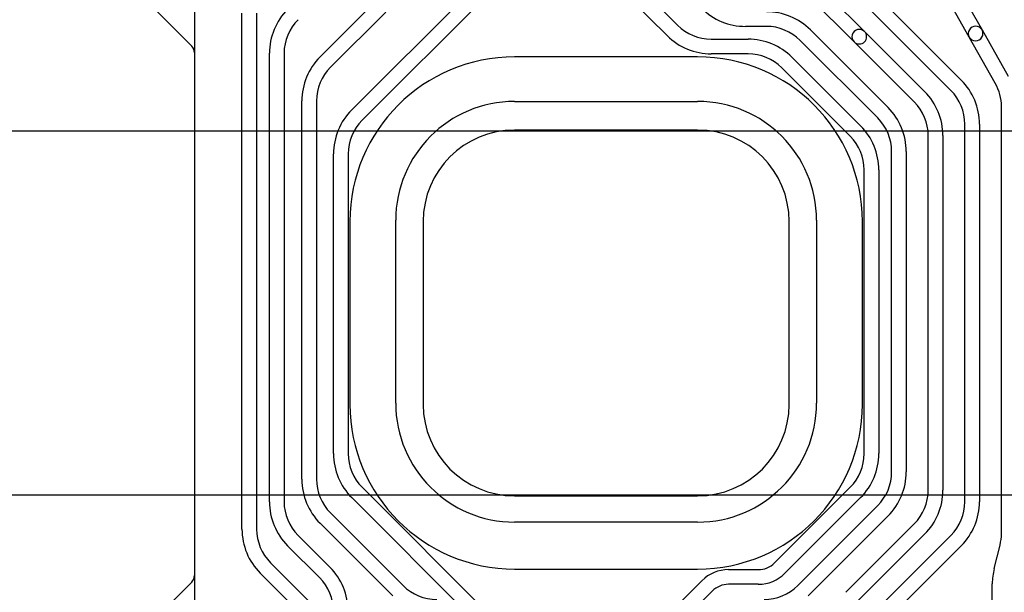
# Model space of a CAD drawing. Extents: x -0.9 to 20.9, y 0 to 28.
# Tile 37 of 44: x 3.3 to 8.7, y 19.5 to 22.6. Entities that reach past the tile are written whole.
import ezdxf

# ---------------------------------------------------------------- set-up
doc = ezdxf.new("R2010")
doc.units = 0
for name, color, linetype in [('L2', 3, 'CONTINUOUS'), ('L3', 3, 'CONTINUOUS'), ('L4', 3, 'CONTINUOUS'), ('L5', 7, 'CONTINUOUS'), ('Outline', 7, 'CONTINUOUS'), ('PartsArea-A', 111, 'CONTINUOUS'), ('PartsArea-B', 111, 'CONTINUOUS'), ('Resist-A', 2, 'CONTINUOUS'), ('Resist-B', 2, 'CONTINUOUS')]:
    doc.layers.add(name, color=color, linetype=linetype)

msp = doc.modelspace()

# ---------------------------------------------------------------- linework, layer by layer
at = {"layer": 'L2'}
for p, q in [((7, 22.39362), (6, 22.39362)), ((5.09996, 21.49358), (5.09996, 20.49358)), ((7.90004, 20.49358), (7.90004, 21.49358)), ((6, 19.59354), (7, 19.59354))]:
    msp.add_line(p, q, dxfattribs=at)
for centre, start, end in [((6, 21.49358), 90, 180), ((7, 21.49358), 0, 90), ((6, 20.49358), 180, -90), ((7, 20.49358), -90, 0)]:
    msp.add_arc(centre, 0.90004, start, end, dxfattribs=at)
at = {"layer": 'L3'}
for p, q in [((7.59492, 22.84881), (7.91162, 22.5321)), ((6.69393, 22.76263), (6.89041, 22.56615)), ((7.85506, 22.47554), (7.53835, 22.79225)), ((8.41999, 22.77831), (8.5539, 22.5407)), ((6.83384, 22.50958), (6.63736, 22.70606)), ((8.4842, 22.50142), (8.35028, 22.73904)), ((4.02933, 22.65784), (4.23536, 22.45181)), ((4.93679, 22.39337), (5.23873, 22.69529)), ((4.51, 19.81143), (4.51, 22.63292)), ((4.59, 22.63292), (4.59, 19.81143)), ((5.2953, 22.63872), (4.99336, 22.3368)), ((7.91162, 22.5321), (8.24041, 22.20332)), ((8.6265, 22.24894), (8.4842, 22.50142)), ((8.5539, 22.5407), (8.69619, 22.28822)), ((7.07426, 22.49), (7.27574, 22.49)), ((8.18384, 22.14675), (7.85506, 22.47554)), ((4.25, 22.41648), (4.25, 19.55787)), ((7.27574, 22.41), (7.07426, 22.41)), ((7.51616, 22.39042), (7.89042, 22.01616)), ((7.83385, 21.95959), (7.45959, 22.33385)), ((4.83721, 20.08422), (4.83721, 22.15295)), ((4.91721, 22.15295), (4.91721, 20.08422)), ((8.66, 19.78693), (8.66, 22.12128)), ((8.26, 20.02426), (8.26, 21.9629)), ((8.34, 21.9629), (8.34, 20.02426)), ((7.91, 20.22426), (7.91, 21.77574)), ((7.99, 21.77574), (7.99, 20.22426)), ((7.4202, 19.62678), (7.83385, 20.04041)), ((7.89042, 19.98384), (7.47677, 19.57021)), ((4.99336, 19.90037), (5.39042, 19.50331)), ((5.33385, 19.44674), (4.93679, 19.8438)), ((7.80958, 19.46616), (8.18385, 19.84041)), ((8.24042, 19.78384), (7.86615, 19.40959)), ((8.62015, 19.59553), (8.65224, 19.72387)), ((4.66615, 19.62758), (4.99042, 19.30333)), ((7.16858, 19.59), (7.33142, 19.59)), ((4.93385, 19.24676), (4.60958, 19.57101)), ((4.23536, 19.52253), (4.03888, 19.32607)), ((6.90958, 19.41616), (7.02323, 19.52979)), ((7.33142, 19.51), (7.16858, 19.51)), ((8.61, 18.76143), (8.61, 19.51307)), ((7.0798, 19.47322), (6.96615, 19.35959))]:
    msp.add_line(p, q, dxfattribs=at)
for centre, radius, start, end in [((7.07426, 22.75), 0.26, -135, -90), ((8.51905, 22.52106), 0.04, 29.40379, -150.594), ((7.07426, 22.75), 0.34, -135, -90), ((7.88334, 22.50382), 0.04, 45, -134.99913), ((7.88334, 22.50382), 0.04, -135, 44.99951), ((8.51905, 22.52106), 0.04, -150.59621, 29.40487), ((4.20003, 22.41648), 0.04997, 0, 45), ((7.27574, 22.15), 0.34, 45, 90), ((5.17721, 22.15295), 0.34, 135, 180), ((7.27574, 22.15), 0.26, 45, 90), ((5.17721, 22.15295), 0.26, 135, 180), ((8.4, 22.12128), 0.26, 0, 29.40649), ((8, 21.9629), 0.34, 0, 45.00119), ((8, 21.9629), 0.26, 0, 45.00156), ((7.65, 21.77574), 0.34, 0, 45), ((7.65, 21.77574), 0.26, 0, 45), ((7.65, 20.22426), 0.26, -45, 0), ((7.65, 20.22426), 0.34, -45, 0), ((5.17721, 20.08422), 0.34, 180, -135), ((5.17721, 20.08422), 0.26, 180, -135), ((8, 20.02426), 0.26, -45, 0), ((8, 20.02426), 0.34, -45, 0), ((4.85, 19.81143), 0.34, 180, -135), ((4.85, 19.81143), 0.26, 180, -135), ((8.4, 19.78693), 0.26, -14.03624, 0), ((7.16858, 19.38444), 0.20556, 90, 135), ((7.33142, 19.71556), 0.12556, -90, -45), ((8.95, 19.51307), 0.34, 165.96417, 180), ((4.20003, 19.55787), 0.04997, -45.00811, 0), ((7.33142, 19.71556), 0.20556, -90, -45), ((5.57425, 19.68714), 0.25997, -135, -90), ((7.16858, 19.38444), 0.12556, 90, 135)]:
    msp.add_arc(centre, radius, start, end, dxfattribs=at)
at = {"layer": 'L4'}
for p, q in [((4.25, 22.88093), (4.25, 19.10624)), ((5.10958, 22.10333), (5.83385, 22.82758)), ((7.86615, 22.84041), (8.44042, 22.26616)), ((5.89042, 22.77101), (5.16615, 22.04676)), ((8.38385, 22.20959), (7.80958, 22.78384)), ((7.37574, 22.56), (7.26143, 22.56)), ((7.61616, 22.54042), (8.04042, 22.11616)), ((7.98385, 22.05959), (7.55959, 22.48385)), ((4.66, 19.96143), (4.66, 22.41291)), ((4.74, 22.41291), (4.74, 19.96143)), ((8.46, 19.96143), (8.46, 22.02574)), ((8.54, 22.02574), (8.54, 19.96143)), ((5.01, 20.22426), (5.01, 21.86291)), ((5.09, 21.86291), (5.09, 20.22426)), ((8.06, 20.12426), (8.06, 21.87574)), ((8.14, 21.87574), (8.14, 20.12426)), ((5.16615, 20.04041), (5.89042, 19.31616)), ((5.83385, 19.25959), (5.10958, 19.98384)), ((7.54676, 19.50332), (7.98385, 19.94041)), ((8.04042, 19.88384), (7.60333, 19.44675)), ((4.81615, 19.77758), (4.99042, 19.60333)), ((7.80958, 19.20333), (8.38385, 19.77758)), ((4.93385, 19.54676), (4.75958, 19.72101)), ((8.44042, 19.72101), (7.86615, 19.14676))]:
    msp.add_line(p, q, dxfattribs=at)
for centre, radius, start, end in [((5, 22.41291), 0.34, 135, 180), ((7.26143, 22.9), 0.34, -135, -90), ((7.37574, 22.3), 0.34, 45, 90), ((5, 22.41291), 0.26, 135, 180), ((7.37574, 22.3), 0.26, 45, 90), ((8.2, 22.02574), 0.34, 0, 45), ((8.2, 22.02574), 0.26, 0, 45), ((7.8, 21.87574), 0.34, 0, 45), ((5.35, 21.86291), 0.34, 135, 180), ((5.35, 21.86291), 0.26, 135, 180), ((7.8, 21.87574), 0.26, 0, 45), ((5.35, 20.22426), 0.34, 180, -135), ((5.35, 20.22426), 0.26, 180, -135), ((7.8, 20.12426), 0.26, -45, 0), ((7.8, 20.12426), 0.34, -45, 0), ((5, 19.96143), 0.34, 180, -135), ((5, 19.96143), 0.26, 180, -135), ((8.2, 19.96143), 0.26, -45, 0), ((8.2, 19.96143), 0.34, -45, 0), ((4.75, 19.36291), 0.34, 0, 45), ((4.75, 19.36291), 0.26, 0, 45), ((7.36291, 19.68717), 0.26, -90, -45)]:
    msp.add_arc(centre, radius, start, end, dxfattribs=at)
at = {"layer": 'L5'}
for p, q in [((7, 22.39362), (6, 22.39362)), ((5.09996, 21.49358), (5.09996, 20.49358)), ((7.90004, 20.49358), (7.90004, 21.49358)), ((6, 19.59354), (7, 19.59354))]:
    msp.add_line(p, q, dxfattribs=at)
for centre, start, end in [((6, 21.49358), 90, 180), ((7, 21.49358), 0, 90), ((6, 20.49358), 180, -90), ((7, 20.49358), -90, 0)]:
    msp.add_arc(centre, 0.90004, start, end, dxfattribs=at)
at = {"layer": 'Outline'}
for p, q in [((7, 21.99358), (6, 21.99358)), ((5.5, 21.49358), (5.5, 20.49358)), ((7.5, 20.49358), (7.5, 21.49358)), ((6, 19.99358), (7, 19.99358))]:
    msp.add_line(p, q, dxfattribs=at)
for centre, start, end in [((6, 21.49358), 90, 180), ((7, 21.49358), 0, 90), ((6, 20.49358), 180, -90), ((7, 20.49358), -90, 0)]:
    msp.add_arc(centre, 0.5, start, end, dxfattribs=at)
at = {"layer": 'PartsArea-A'}
for p, q in [((19, 21.98717), (1, 21.98717)), ((1, 20), (19, 20))]:
    msp.add_line(p, q, dxfattribs=at)
at = {"layer": 'PartsArea-B'}
for p, q in [((19, 21.98717), (1, 21.98717)), ((1, 20), (19, 20))]:
    msp.add_line(p, q, dxfattribs=at)
at = {"layer": 'Resist-A'}
for p, q in [((6, 22.15), (7, 22.15)), ((5.35, 20.5), (5.35, 21.5)), ((7.65, 21.5), (7.65, 20.5)), ((7, 19.85), (6, 19.85))]:
    msp.add_line(p, q, dxfattribs=at)
for centre, start, end in [((6, 21.5), 90, 180), ((7, 21.5), 0, 90), ((6, 20.5), 180, -90), ((7, 20.5), -90, 0)]:
    msp.add_arc(centre, 0.65, start, end, dxfattribs=at)
at = {"layer": 'Resist-B'}
for p, q in [((6, 22.15), (7, 22.15)), ((5.35, 20.5), (5.35, 21.5)), ((7.65, 21.5), (7.65, 20.5)), ((7, 19.85), (6, 19.85))]:
    msp.add_line(p, q, dxfattribs=at)
for centre, start, end in [((6, 21.5), 90, 180), ((7, 21.5), 0, 90), ((6, 20.5), 180, -90), ((7, 20.5), -90, 0)]:
    msp.add_arc(centre, 0.65, start, end, dxfattribs=at)

doc.saveas('drawing.dxf')
